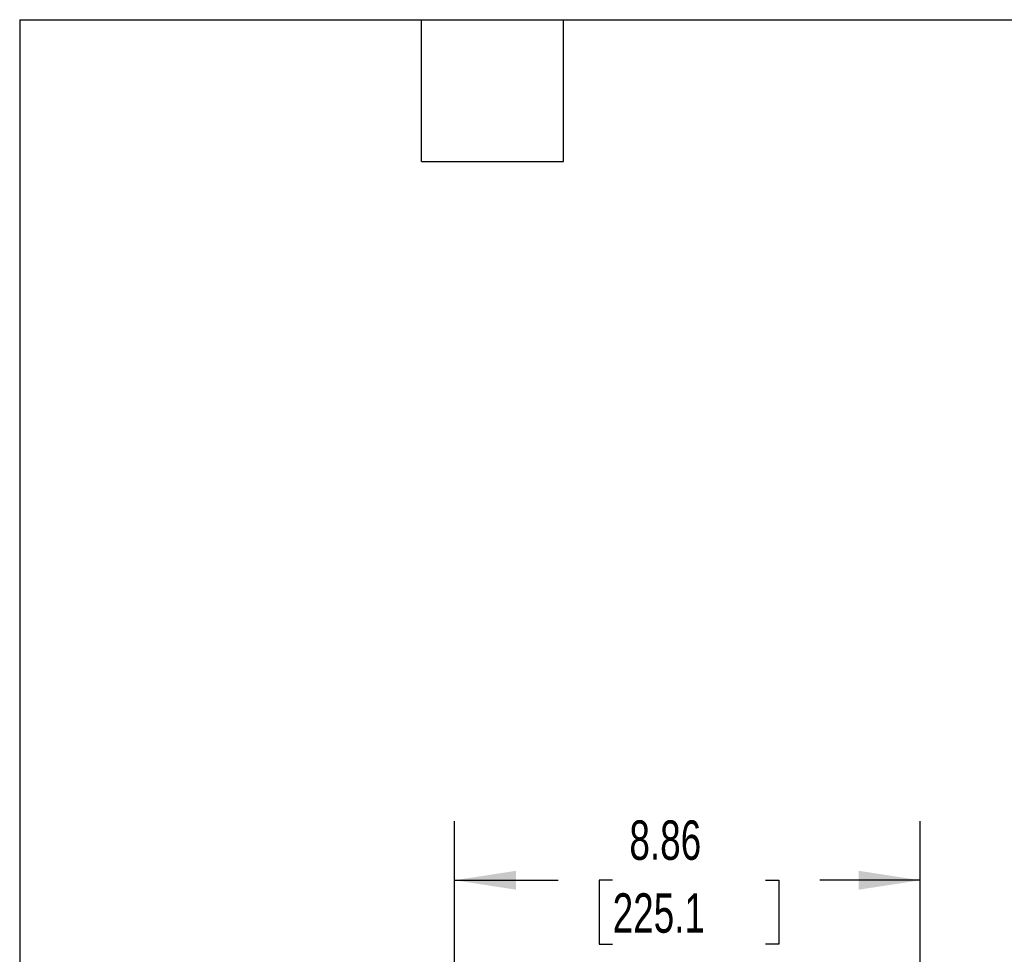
# Model space of a CAD drawing. Header units: inches. Extents: x 0.2 to 10.8, y 0.2 to 8.2.
# Tile 41 of 68: x 0.2 to 2.3, y 6.3 to 8.2. Entities that reach past the tile are written whole.
import ezdxf

# ---------------------------------------------------------------- set-up
doc = ezdxf.new("R2010")
doc.units = ezdxf.units.IN
doc.header["$MEASUREMENT"] = 0
doc.layers.add('DIMENSIONS', color=140, linetype='Continuous')
doc.layers.add('TEXT', color=140, linetype='Continuous')
doc.styles.add('SLDTEXTSTYLE0', font='TXT', dxfattribs={"width": 0.7})
doc.dimstyles.new('SLDDIMSTYLE0', dxfattribs={"dimtxt": 0.084961, "dimasz": 0.13, "dimexe": 0, "dimexo": 0.0625, "dimgap": 0.02124, "dimtad": 0, "dimtih": 1, "dimtoh": 1, "dimlfac": 9, "dimrnd": 1e-09, "dimzin": 12, "dimdsep": 46, "dimtxsty": 'SLDTEXTSTYLE0', "dimsah": 1, "dimcen": 0.09, "dimadec": 0, "dimazin": 3, "dimtfac": 1, "dimtofl": 0, "dimtmove": 0, "dimatfit": 3, "dimfxl": 0, "dimfrac": 2, "dimtolj": 1, "dimtzin": 12, "dimarcsym": 0})

# ---------------------------------------------------------------- blocks, each defined once
blk = doc.blocks.new('_D_10')
at = {"layer": 'DIMENSIONS'}
for p, q in [((1.17, 5.6085), (1.17, 6.5556)), ((2.1546, 5.1497), (2.1546, 6.5556)), ((1.17, 6.4306), (1.3891, 6.4306)), ((1.5042, 6.4306), (1.4757, 6.4306)), ((1.4757, 6.4306), (1.4757, 6.2956)), ((1.8274, 6.4306), (1.8559, 6.4306)), ((1.8559, 6.4306), (1.8559, 6.2956)), ((2.1546, 6.4306), (1.9425, 6.4306)), ((1.4757, 6.2956), (1.5042, 6.2956)), ((1.8559, 6.2956), (1.8274, 6.2956))]:
    blk.add_line(p, q, dxfattribs=at)
for points in [[(1.17, 6.4306), (1.3, 6.4106), (1.3, 6.4506)], [(2.1546, 6.4306), (2.0246, 6.4506), (2.0246, 6.4106)]]:
    blk.add_solid(points, dxfattribs=at)
at = {"layer": 'DIMENSIONS', "char_height": 0.08333, "attachment_point": 1, "style": 'SLDTEXTSTYLE0'}
for s, insert in [('8.86', (1.5396, 6.5571)), ('225.1', (1.5042, 6.403))]:
    blk.add_mtext(s, dxfattribs=dict(at, insert=insert))

msp = doc.modelspace()

# ---------------------------------------------------------------- linework, layer by layer
at = {"layer": 'TEXT'}
for p, q in [((0.25, 8.25), (10.75, 8.25)), ((0.25, 8.25), (0.25, 0.25)), ((1.1, 7.95), (1.1, 8.25)), ((1.4, 7.95), (1.4, 8.25)), ((1.1, 7.95), (1.4, 7.95))]:
    msp.add_line(p, q, dxfattribs=at)

# ---------------------------------------------------------------- dimensions: what is measured, and where the dimension line sits
at = {"layer": 'DIMENSIONS'}
dim = msp.add_linear_dim(base=(2.154557, 6.430614), p1=(1.169987, 5.558493), p2=(2.154557, 5.099717), angle=0, dimstyle='SLDDIMSTYLE0', dxfattribs=at)
dim.commit()
dim.dimension.update_dxf_attribs({"geometry": '_D_10', "text_midpoint": (1.665789, 6.430614), "dimtype": 160})

doc.saveas('drawing.dxf')
